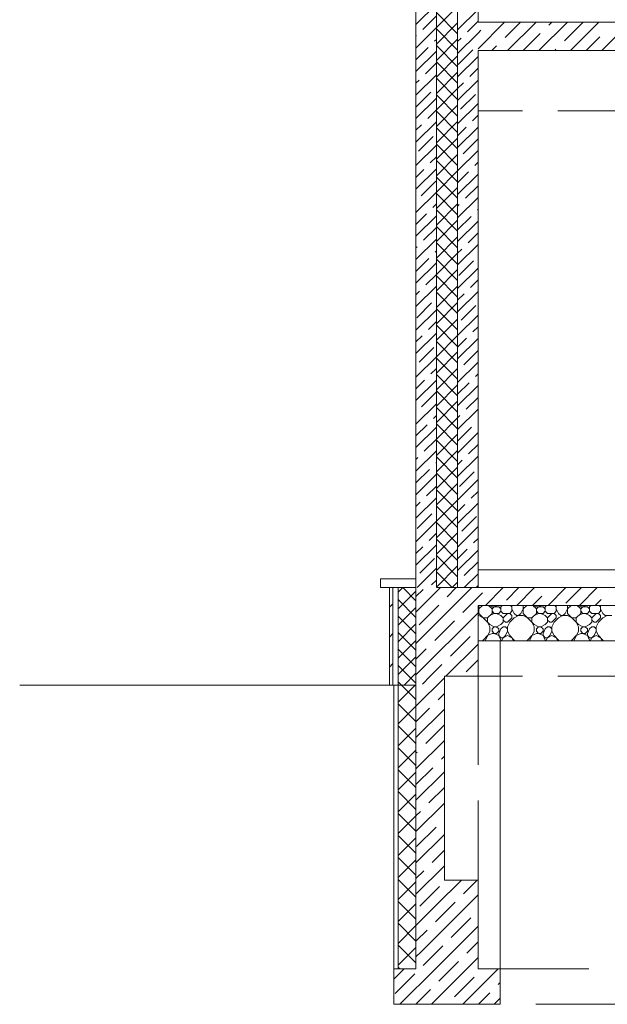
# Model space of a CAD drawing. Header units: millimetres. Extents: x 53645 to 137188, y 78097 to 135542.
# Tile 144 of 256: x 88784 to 92098, y 101230 to 106783. Entities that reach past the tile are written whole.
import ezdxf

# ---------------------------------------------------------------- set-up
doc = ezdxf.new("R2010")
doc.units = ezdxf.units.MM
doc.linetypes.add('GOST2.303 4', pattern=[7, 5, -2, 0])
doc.layers.add('hatch', color=7, linetype='Continuous', lineweight=5)
doc.layers.add('Wall2', color=40, linetype='Continuous', lineweight=5)

msp = doc.modelspace()

# ---------------------------------------------------------------- linework, layer by layer
at = {"layer": 'hatch', "color": 251, "ltscale": 75}
for points in [[(91133.8, 107989.9), (91133.8, 103579.9)], [(91133.8, 103579.9), (91133.8, 107989.9)], [(91253.8, 107989.9), (91253.8, 103579.9)], [(91253.8, 103579.9), (91253.8, 107989.9)], [(90868.8, 103580), (90888.8, 103580)], [(90888.8, 103029.9), (90888.8, 103580)], [(90888.8, 103580), (90918.8, 103580)], [(90888.8, 103580), (90888.8, 103029.9)], [(90918.8, 103029.9), (90918.8, 103580)], [(90918.8, 103580), (91018.8, 103580)], [(90918.8, 103580), (90918.8, 103029.9)], [(91018.8, 103580), (91018.8, 103579.9)], [(91018.8, 103579.9), (91018.8, 103079.9)], [(91253.8, 103579.9), (91133.8, 103579.9)], [(91368.8, 103579.9), (91253.8, 103579.9)], [(91018.8, 103079.9), (91018.8, 103079.9)], [(91018.8, 103079.9), (91018.8, 103029.9)], [(91018.8, 103029.9), (90918.8, 103029.9)]]:
    msp.add_lwpolyline(points, dxfattribs=at)
at = {"layer": 'hatch', "color": 251, "lineweight": 0, "ltscale": 75}
for points in [[(91018.8, 106756), (91133.8, 106871)], [(91133.8, 106738.4), (91253.8, 106858.4)], [(91057.9, 106728.8), (91133.8, 106804.7)], [(91253.8, 106703.9), (91133.8, 106823.9)], [(91018.8, 106623.4), (91133.8, 106738.4)], [(91133.8, 106645.6), (91253.8, 106765.6)], [(91018.8, 106689.7), (91022.1, 106693)], [(91253.8, 106611.1), (91133.8, 106731.1)], [(91253.8, 106593.2), (91368.8, 106708.2)], [(91018.8, 106557.1), (91088.4, 106626.7)], [(91124.2, 106662.5), (91133.8, 106672.1)], [(91133.8, 106552.8), (91253.8, 106672.8)], [(91253.8, 106518.3), (91133.8, 106638.3)], [(91253.8, 106659.5), (91273.4, 106679.1)], [(91018.8, 106490.8), (91133.8, 106605.8)], [(91133.8, 106460), (91253.8, 106580)], [(91253.8, 106460.7), (91368.8, 106575.7)], [(91256.8, 106529.9), (91339.7, 106612.8)], [(91071.8, 106477.5), (91133.8, 106539.5)], [(91253.8, 106425.5), (91133.8, 106545.5)], [(91018.8, 106358.2), (91133.8, 106473.2)], [(91133.8, 106367.2), (91253.8, 106487.2)], [(91323.1, 106463.6), (91368.8, 106509.4)], [(91018.8, 106424.5), (91036.1, 106441.7)], [(91253.8, 106332.7), (91133.8, 106452.7)], [(91253.8, 106328.1), (91368.8, 106443.1)], [(91253.8, 106394.4), (91287.3, 106427.8)], [(91019.5, 106292.6), (91102.3, 106375.5)], [(91133.8, 106274.4), (91253.8, 106394.4)], [(91253.8, 106239.9), (91133.8, 106359.9)], [(91270.7, 106278.7), (91353.6, 106361.5)], [(91018.8, 106225.7), (91133.8, 106340.7)], [(91133.8, 106181.6), (91253.8, 106301.6)], [(91253.8, 106195.5), (91368.8, 106310.5)], [(91085.8, 106226.3), (91133.8, 106274.4)], [(91253.8, 106147), (91133.8, 106267)], [(91337, 106212.4), (91368.8, 106244.2)], [(91018.8, 106093.1), (91133.8, 106208.1)], [(91018.8, 106159.4), (91050, 106190.5)], [(91133.8, 106088.8), (91253.8, 106208.8)], [(91253.8, 106054.2), (91133.8, 106174.2)], [(91253.8, 106062.9), (91368.8, 106177.9)], [(91253.8, 106129.2), (91301.2, 106176.6)], [(91018.8, 105960.5), (91133.8, 106075.5)], [(91033.4, 106041.3), (91116.3, 106124.2)], [(91133.8, 105995.9), (91253.8, 106115.9)], [(91253.8, 105961.4), (91133.8, 106081.4)], [(91284.6, 106027.4), (91367.5, 106110.3)], [(91133.8, 105903.1), (91253.8, 106023.1)], [(91253.8, 105930.3), (91368.8, 106045.3)], [(91099.7, 105975.1), (91133.8, 106009.2)], [(91253.8, 105868.6), (91133.8, 105988.6)], [(91350.9, 105961.1), (91368.8, 105979)], [(91018.8, 105827.9), (91133.8, 105942.9)], [(91018.8, 105894.2), (91063.9, 105939.3)], [(91133.8, 105810.3), (91253.8, 105930.3)], [(91253.8, 105864), (91315.1, 105925.3)], [(91253.8, 105797.7), (91368.8, 105912.7)], [(91047.3, 105790.1), (91130.2, 105873)], [(91253.8, 105775.8), (91133.8, 105895.8)], [(91018.8, 105695.3), (91133.8, 105810.3)], [(91133.8, 105717.5), (91253.8, 105837.5)], [(91253.8, 105683), (91133.8, 105803)], [(91298.6, 105776.2), (91368.8, 105846.5)], [(91113.6, 105723.8), (91133.8, 105744)], [(91133.8, 105624.7), (91253.8, 105744.7)], [(91253.8, 105665.2), (91368.8, 105780.2)], [(91253.8, 105731.5), (91262.8, 105740.4)], [(91018.8, 105629), (91077.8, 105688)], [(91253.8, 105590.2), (91133.8, 105710.2)], [(91364.9, 105709.9), (91368.8, 105713.9)], [(91018.8, 105562.7), (91133.8, 105677.7)], [(91133.8, 105531.9), (91253.8, 105651.9)], [(91253.8, 105598.9), (91329.1, 105674.1)], [(91253.8, 105532.6), (91368.8, 105647.6)], [(91061.2, 105538.9), (91133.8, 105611.5)], [(91253.8, 105497.4), (91133.8, 105617.4)], [(91312.5, 105524.9), (91368.8, 105581.3)], [(91018.8, 105430.2), (91133.8, 105545.2)], [(91133.8, 105439.1), (91253.8, 105559.1)], [(91253.8, 105404.6), (91133.8, 105524.6)], [(91253.8, 105400), (91368.8, 105515)], [(91018.8, 105496.5), (91025.4, 105503.1)], [(91127.5, 105472.6), (91133.8, 105478.9)], [(91133.8, 105346.3), (91253.8, 105466.3)], [(91253.8, 105466.3), (91276.7, 105489.1)], [(91018.8, 105363.9), (91091.7, 105436.8)], [(91018.8, 105297.6), (91133.8, 105412.6)], [(91253.8, 105311.8), (91133.8, 105431.8)], [(91260.1, 105340), (91343, 105422.8)], [(91133.8, 105253.5), (91253.8, 105373.5)], [(91253.8, 105267.4), (91368.8, 105382.4)], [(91075.2, 105287.6), (91133.8, 105346.3)], [(91253.8, 105219), (91133.8, 105339)], [(91326.4, 105273.7), (91368.8, 105316.1)], [(91018.8, 105165), (91133.8, 105280)], [(91018.8, 105231.3), (91039.4, 105251.8)], [(91133.8, 105160.7), (91253.8, 105280.7)], [(91253.8, 105126.2), (91133.8, 105246.2)], [(91253.8, 105134.8), (91368.8, 105249.8)], [(91253.8, 105201.1), (91290.6, 105237.9)], [(91022.8, 105102.7), (91105.7, 105185.5)], [(91133.8, 105067.9), (91253.8, 105187.9)], [(91018.8, 105032.4), (91133.8, 105147.4)], [(91253.8, 105033.4), (91133.8, 105153.4)], [(91274, 105088.7), (91356.9, 105171.6)], [(91089.1, 105036.4), (91133.8, 105081.1)], [(91133.8, 104975.1), (91253.8, 105095.1)], [(91253.8, 105002.3), (91368.8, 105117.3)], [(91018.8, 104899.8), (91133.8, 105014.8)], [(91253.8, 104940.5), (91133.8, 105060.5)], [(91340.3, 105022.4), (91368.8, 105051)], [(91018.8, 104966.1), (91053.3, 105000.6)], [(91133.8, 104882.3), (91253.8, 105002.3)], [(91253.8, 104847.7), (91133.8, 104967.7)], [(91253.8, 104936), (91304.5, 104986.6)], [(91253.8, 104869.7), (91368.8, 104984.7)], [(91036.7, 104851.4), (91119.6, 104934.3)], [(91133.8, 104789.4), (91253.8, 104909.4)], [(91288, 104837.5), (91368.8, 104918.4)], [(91018.8, 104767.3), (91133.8, 104882.3)], [(91253.8, 104754.9), (91133.8, 104874.9)], [(91253.8, 104737.1), (91368.8, 104852.1)], [(91103, 104785.1), (91133.8, 104816)], [(91133.8, 104696.6), (91253.8, 104816.6)], [(91018.8, 104634.7), (91133.8, 104749.7)], [(91018.8, 104701), (91067.2, 104749.3)], [(91253.8, 104662.1), (91133.8, 104782.1)], [(91354.2, 104771.2), (91368.8, 104785.8)], [(91050.6, 104600.2), (91133.5, 104683)], [(91133.8, 104603.8), (91253.8, 104723.8)], [(91253.8, 104569.3), (91133.8, 104689.3)], [(91253.8, 104670.8), (91318.5, 104735.4)], [(91253.8, 104604.5), (91368.8, 104719.5)], [(91133.8, 104511), (91253.8, 104631)], [(91301.9, 104586.2), (91368.8, 104653.2)], [(91018.8, 104502.1), (91133.8, 104617.1)], [(91253.8, 104476.5), (91133.8, 104596.5)], [(91253.8, 104471.9), (91368.8, 104586.9)], [(91116.9, 104533.9), (91133.8, 104550.8)], [(91133.8, 104418.2), (91253.8, 104538.2)], [(91253.8, 104538.2), (91266.1, 104550.5)], [(91368.2, 104520), (91368.8, 104520.6)], [(91018.8, 104435.8), (91081.1, 104498.1)], [(91018.8, 104369.5), (91133.8, 104484.5)], [(91253.8, 104383.7), (91133.8, 104503.7)], [(91253.8, 104405.6), (91332.4, 104484.2)], [(91064.6, 104348.9), (91133.8, 104418.2)], [(91133.8, 104325.4), (91253.8, 104445.4)], [(91253.8, 104290.9), (91133.8, 104410.9)], [(91253.8, 104339.3), (91368.8, 104454.3)], [(91018.8, 104236.9), (91133.8, 104351.9)], [(91133.8, 104232.6), (91253.8, 104352.6)], [(91315.8, 104335), (91368.8, 104388.1)], [(91018.8, 104303.2), (91028.8, 104313.1)], [(91253.8, 104198.1), (91133.8, 104318.1)], [(91253.8, 104206.8), (91368.8, 104321.8)], [(91253.8, 104273.1), (91280, 104299.2)], [(91018.8, 104170.6), (91095.1, 104246.8)], [(91130.8, 104282.6), (91133.8, 104285.6)], [(91133.8, 104139.8), (91253.8, 104259.8)], [(91018.8, 104104.3), (91133.8, 104219.3)], [(91253.8, 104105.3), (91133.8, 104225.3)], [(91253.8, 104074.2), (91368.8, 104189.2)], [(91263.4, 104150.1), (91346.3, 104232.9)], [(91078.5, 104097.7), (91133.8, 104153.1)], [(91133.8, 104047), (91253.8, 104167)], [(91253.8, 104012.5), (91133.8, 104132.5)], [(91018.8, 103971.8), (91133.8, 104086.8)], [(91133.8, 103954.2), (91253.8, 104074.2)], [(91329.7, 104083.8), (91368.8, 104122.9)], [(91018.8, 104038.1), (91042.7, 104061.9)], [(91253.8, 103919.7), (91133.8, 104039.7)], [(91253.8, 103941.6), (91368.8, 104056.6)], [(91253.8, 104007.9), (91293.9, 104048)], [(91026.1, 103912.7), (91109, 103995.6)], [(91133.8, 103861.4), (91253.8, 103981.4)], [(91277.4, 103898.8), (91360.2, 103981.7)], [(91018.8, 103839.2), (91133.8, 103954.2)], [(91253.8, 103826.9), (91133.8, 103946.9)], [(91253.8, 103809), (91368.8, 103924)], [(91092.4, 103846.4), (91133.8, 103887.9)], [(91133.8, 103768.6), (91253.8, 103888.6)], [(91253.8, 103734), (91133.8, 103854)], [(91343.6, 103832.5), (91368.8, 103857.7)], [(91018.8, 103706.6), (91133.8, 103821.6)], [(91018.8, 103772.9), (91056.6, 103810.6)], [(91133.8, 103675.8), (91253.8, 103795.8)], [(91253.8, 103742.7), (91307.8, 103796.7)], [(91040, 103661.5), (91122.9, 103744.4)], [(91253.8, 103641.2), (91133.8, 103761.2)], [(91253.8, 103676.4), (91368.8, 103791.4)], [(91024.8, 103579.9), (91133.8, 103689)], [(91133.8, 103582.9), (91253.8, 103702.9)], [(91291.3, 103647.6), (91368.8, 103725.1)], [(91222.3, 103579.9), (91133.8, 103668.4)], [(91289.9, 103579.9), (91368.8, 103658.8)], [(90918.8, 103553.6), (90945.2, 103580)], [(91018.8, 103505), (90943.9, 103580)], [(91106.3, 103595.2), (91133.8, 103622.7)], [(91223.7, 103579.9), (91253.8, 103610.1)], [(91253.8, 103610.1), (91255.5, 103611.8)], [(91357.6, 103581.3), (91368.8, 103592.6)], [(90918.8, 103460.8), (91018.8, 103560.8)], [(91018.8, 103412.2), (90918.8, 103512.2)], [(90918.8, 103367.9), (91018.8, 103467.9)], [(91018.8, 103319.4), (90918.8, 103419.4)], [(90918.8, 103275.1), (91018.8, 103375.1)], [(91018.8, 103226.6), (90918.8, 103326.6)], [(90918.8, 103182.3), (91018.8, 103282.3)], [(91018.8, 103133.8), (90918.8, 103233.8)], [(90918.8, 103089.5), (91018.8, 103189.5)], [(91018.8, 103041), (90918.8, 103141)], [(90952.1, 103029.9), (91018.8, 103096.7)], [(90937.1, 103029.9), (90918.8, 103048.2)]]:
    msp.add_lwpolyline(points, dxfattribs=at)
at = {"layer": 'hatch', "color": 251, "ltscale": 100}
for points in [[(91368.8, 106769.9), (91368.8, 106869.9)], [(91253.8, 106725.8), (91368.8, 106840.8)], [(91309.2, 106714.9), (91368.8, 106774.5)], [(91368.8, 106619.9), (91518.9, 106769.9)], [(91368.8, 106769.9), (96418.8, 106769.9)], [(91368.8, 106708.2), (91384.7, 106724.1)], [(91368.8, 103579.9), (100018.8, 103579.9)], [(91368.8, 103280), (91368.8, 103480)], [(91368.8, 103480), (96418.8, 103479.9)], [(96418.8, 103479.9), (91368.8, 103479.9)], [(91018.8, 103079.9), (91018.8, 101429.9)], [(90918.8, 103029.9), (91018.8, 103029.9)], [(91018.8, 103029.9), (91018.8, 101429.9)], [(91018.8, 101429.9), (90918.9, 101429.9)], [(91018.8, 101429.9), (91018.8, 101429.9)]]:
    msp.add_lwpolyline(points, dxfattribs=at)
at = {"layer": 'hatch', "color": 251, "lineweight": 0, "ltscale": 100}
for points in [[(91520.9, 106683.5), (91607.3, 106769.9)], [(91535.7, 106609.9), (91695.7, 106769.9)], [(91712.5, 106609.9), (91872.5, 106769.9)], [(91767.5, 106753.3), (91784.1, 106769.9)], [(91855.9, 106664.9), (91960.9, 106769.9)], [(91889.3, 106609.9), (92049.3, 106769.9)], [(92066, 106609.9), (92226, 106769.9)], [(91624.1, 106609.9), (91719.7, 106705.6)], [(91977.7, 106609.9), (92054.7, 106687)], [(91447.3, 106609.9), (91473.1, 106635.8)], [(91800.9, 106609.9), (91808.1, 106617.2)], [(91410.9, 103479.9), (91510.9, 103579.9)], [(91529.7, 103510.3), (91599.3, 103579.9)], [(91587.7, 103479.9), (91687.7, 103579.9)], [(91764.5, 103479.9), (91864.5, 103579.9)], [(91864.7, 103491.8), (91952.9, 103579.9)], [(91941.2, 103479.9), (92041.2, 103579.9)], [(91368.8, 103526.3), (91393.6, 103551)], [(91676.1, 103479.9), (91728.6, 103532.4)], [(92029.6, 103479.9), (92063.6, 103513.9)], [(91018.8, 102911.1), (91178.8, 103071.1)], [(91055.1, 103035.7), (91099.3, 103079.9)], [(91143.4, 102947.3), (91178.8, 102982.7)], [(91018.8, 102822.7), (91095.7, 102899.6)], [(91018.8, 102734.3), (91178.8, 102894.3)], [(91073.6, 102700.7), (91178.8, 102805.9)], [(91018.8, 102557.5), (91178.8, 102717.5)], [(91018.8, 102645.9), (91025.9, 102653)], [(91162, 102612.3), (91178.8, 102629.2)], [(91018.8, 102469.2), (91114.3, 102564.6)], [(91018.8, 102380.8), (91178.8, 102540.8)], [(91092.2, 102365.7), (91178.8, 102452.4)], [(91018.8, 102204), (91178.8, 102364)], [(91018.8, 102292.4), (91044.4, 102318)], [(91018.8, 102027.2), (91178.8, 102187.2)], [(91022.4, 102119.1), (91132.8, 102229.6)], [(91110.7, 102030.7), (91178.8, 102098.8)], [(91018.8, 101850.4), (91178.8, 102010.4)], [(91018.8, 101938.8), (91063, 101983)], [(91040.9, 101784.1), (91151.4, 101894.6)], [(91018.8, 101673.6), (91133.5, 101788.3)], [(91018.8, 101585.3), (91081.6, 101648)], [(91018.8, 101496.9), (91050.3, 101528.4)], [(90893.8, 101371.9), (90951.9, 101429.9)], [(90928.7, 101229.9), (91128.7, 101429.9)], [(91105.5, 101229.9), (91305.5, 101429.9)], [(91147.9, 101360.7), (91217.1, 101429.9)], [(91282.2, 101229.9), (91482.2, 101429.9)], [(90901.3, 101290.9), (91011.7, 101401.4)], [(91236.3, 101272.3), (91346.7, 101382.8)], [(91482.9, 101342.2), (91493.8, 101353.2)], [(91017.1, 101229.9), (91100.1, 101313)], [(91370.6, 101229.9), (91435.1, 101294.4)], [(91459, 101229.9), (91493.8, 101264.8)]]:
    msp.add_lwpolyline(points, dxfattribs=at)
at = {"layer": 'hatch', "color": 251, "ltscale": 100}
msp.add_lwpolyline([(91368.8, 103679.9), (100018.8, 103679.9), (100018.8, 103579.9), (91368.8, 103579.9)], close=True, dxfattribs=at)
at = {"layer": 'hatch', "color": 251, "linetype": 'ByBlock', "lineweight": 0, "ltscale": 100}
for points in [[(91018.8, 103441.4), (91157.4, 103579.9)], [(91018.8, 103264.7), (91334.1, 103579.9)], [(91194.7, 103528.9), (91245.8, 103579.9)], [(91018.8, 103529.8), (91058.6, 103569.6)], [(91283.1, 103440.5), (91368.8, 103526.3)], [(91036.5, 103370.7), (91147, 103481.2)], [(91018.8, 103087.9), (91368.8, 103437.9)], [(91124.9, 103282.3), (91235.4, 103392.8)], [(91213.3, 103193.9), (91323.8, 103304.4)], [(91187.7, 103079.9), (91368.8, 103261.1)], [(91018.8, 103176.3), (91077.2, 103234.6)], [(91099.3, 103079.9), (91165.5, 103146.2)], [(91301.7, 103105.5), (91368.8, 103172.7)], [(91364.5, 103079.9), (91368.8, 103084.3)], [(91133.5, 101788.3), (91275.1, 101929.9)], [(91287.5, 101853.9), (91363.5, 101929.9)], [(91050.3, 101528.4), (91368.8, 101846.9)], [(91129.3, 101695.7), (91239.8, 101806.2)], [(91217.7, 101607.3), (91328.2, 101717.8)], [(91128.7, 101429.9), (91368.8, 101670.1)], [(91306.1, 101519), (91368.8, 101581.7)], [(91059.5, 101449.1), (91170, 101559.6)], [(91217.1, 101429.9), (91258.3, 101471.2)], [(91305.5, 101429.9), (91368.8, 101493.3)]]:
    msp.add_lwpolyline(points, dxfattribs=at)
at = {"layer": 'hatch', "color": 251, "linetype": 'ByBlock', "ltscale": 100}
for points in [[(91018.8, 103079.9), (91018.8, 103579.9)], [(91133.8, 103579.9), (91368.8, 103579.9)], [(91018.8, 103079.9), (91018.8, 103079.9)]]:
    msp.add_lwpolyline(points, dxfattribs=at)
at = {"layer": 'hatch', "color": 251, "lineweight": 15, "ltscale": 75}
for points in [[(90868.8, 103469.1), (90888.8, 103489.1)], [(90868.8, 103300.7), (90888.8, 103320.7)], [(90868.8, 103132.3), (90888.8, 103152.3)]]:
    msp.add_lwpolyline(points, dxfattribs=at)
at = {"layer": 'hatch', "color": 251, "lineweight": 15, "ltscale": 100}
for points in [[(91368.8, 103452), (91372.7, 103459.6)], [(91372.7, 103434.6), (91372.7, 103480)], [(91372.7, 103459.6), (91393, 103480)], [(91447.7, 103459.6), (91427.3, 103480)], [(91447.7, 103472.1), (91432, 103480)], [(91447.7, 103472.1), (91485.2, 103472.1)], [(91447.7, 103459.6), (91460.2, 103472.1)], [(91447.7, 103434.6), (91447.7, 103459.6)], [(91460.2, 103472.1), (91475.8, 103480)], [(91497.7, 103459.6), (91485.2, 103472.1)], [(91497.7, 103472.1), (91505.5, 103480)], [(91497.7, 103447.1), (91497.7, 103472.1)], [(91560.2, 103472.1), (91552.3, 103480)], [(91560.2, 103447.1), (91560.2, 103480)], [(91572.7, 103434.6), (91560.2, 103459.6)], [(91610.2, 103434.6), (91622.7, 103459.6)], [(91622.7, 103434.6), (91622.7, 103480)], [(91622.7, 103459.6), (91643, 103480)], [(91697.7, 103459.6), (91677.3, 103480)], [(91697.7, 103472.1), (91682, 103480)], [(91697.7, 103472.1), (91735.2, 103472.1)], [(91697.7, 103459.6), (91710.2, 103472.1)], [(91697.7, 103434.6), (91697.7, 103459.6)], [(91710.2, 103472.1), (91725.8, 103480)], [(91747.7, 103459.6), (91735.2, 103472.1)], [(91747.7, 103472.1), (91755.5, 103480)], [(91747.7, 103447.1), (91747.7, 103472.1)], [(91810.2, 103472.1), (91802.3, 103480)], [(91810.2, 103447.1), (91810.2, 103480)], [(91822.7, 103434.6), (91810.2, 103459.6)], [(91860.2, 103434.6), (91872.7, 103459.6)], [(91872.7, 103434.6), (91872.7, 103480)], [(91872.7, 103459.6), (91893, 103480)], [(91947.7, 103459.6), (91927.3, 103480)], [(91947.7, 103472.1), (91932, 103480)], [(91947.7, 103472.1), (91985.2, 103472.1)], [(91947.7, 103459.6), (91960.2, 103472.1)], [(91947.7, 103434.6), (91947.7, 103459.6)], [(91960.2, 103472.1), (91975.8, 103480)], [(91997.7, 103459.6), (91985.2, 103472.1)], [(91997.7, 103472.1), (92005.5, 103480)], [(91997.7, 103447.1), (91997.7, 103472.1)], [(92060.2, 103472.1), (92052.3, 103480)], [(92060.2, 103447.1), (92060.2, 103480)], [(92072.7, 103434.6), (92060.2, 103459.6)], [(91368.8, 103422.1), (91372.7, 103422.1)], [(91435.2, 103372.1), (91372.7, 103434.6)], [(91397.7, 103409.6), (91372.7, 103422.1)], [(91397.7, 103409.6), (91422.7, 103409.6)], [(91422.7, 103409.6), (91447.7, 103434.6)], [(91422.7, 103384.6), (91422.7, 103409.6)], [(91435.2, 103422.1), (91460.2, 103434.6)], [(91460.2, 103434.6), (91447.7, 103447.1)], [(91460.2, 103434.6), (91485.2, 103434.6)], [(91497.7, 103422.1), (91472.7, 103434.6)], [(91485.2, 103434.6), (91497.7, 103447.1)], [(91510.2, 103434.6), (91497.7, 103447.1)], [(91510.2, 103409.6), (91497.7, 103422.1)], [(91510.2, 103434.6), (91547.7, 103434.6)], [(91510.2, 103409.6), (91535.2, 103434.6)], [(91510.2, 103384.6), (91510.2, 103409.6)], [(91535.2, 103384.6), (91560.2, 103409.6)], [(91547.7, 103434.6), (91560.2, 103447.1)], [(91560.2, 103422.1), (91547.7, 103434.6)], [(91547.7, 103384.6), (91572.7, 103409.6)], [(91560.2, 103409.6), (91560.2, 103422.1)], [(91585.2, 103422.1), (91572.7, 103434.6)], [(91572.7, 103409.6), (91597.7, 103422.1)], [(91585.2, 103422.1), (91622.7, 103422.1)], [(91597.7, 103422.1), (91610.2, 103434.6)], [(91685.2, 103372.1), (91622.7, 103434.6)], [(91647.7, 103409.6), (91622.7, 103422.1)], [(91647.7, 103409.6), (91672.7, 103409.6)], [(91672.7, 103409.6), (91697.7, 103434.6)], [(91672.7, 103384.6), (91672.7, 103409.6)], [(91685.2, 103422.1), (91710.2, 103434.6)], [(91710.2, 103434.6), (91697.7, 103447.1)], [(91710.2, 103434.6), (91735.2, 103434.6)], [(91747.7, 103422.1), (91722.7, 103434.6)], [(91735.2, 103434.6), (91747.7, 103447.1)], [(91760.2, 103434.6), (91747.7, 103447.1)], [(91760.2, 103409.6), (91747.7, 103422.1)], [(91760.2, 103434.6), (91797.7, 103434.6)], [(91760.2, 103409.6), (91785.2, 103434.6)], [(91760.2, 103384.6), (91760.2, 103409.6)], [(91785.2, 103384.6), (91810.2, 103409.6)], [(91797.7, 103434.6), (91810.2, 103447.1)], [(91810.2, 103422.1), (91797.7, 103434.6)], [(91797.7, 103384.6), (91822.7, 103409.6)], [(91810.2, 103409.6), (91810.2, 103422.1)], [(91835.2, 103422.1), (91822.7, 103434.6)], [(91822.7, 103409.6), (91847.7, 103422.1)], [(91835.2, 103422.1), (91872.7, 103422.1)], [(91847.7, 103422.1), (91860.2, 103434.6)], [(91935.2, 103372.1), (91872.7, 103434.6)], [(91897.7, 103409.6), (91872.7, 103422.1)], [(91897.7, 103409.6), (91922.7, 103409.6)], [(91922.7, 103409.6), (91947.7, 103434.6)], [(91922.7, 103384.6), (91922.7, 103409.6)], [(91935.2, 103422.1), (91960.2, 103434.6)], [(91960.2, 103434.6), (91947.7, 103447.1)], [(91960.2, 103434.6), (91985.2, 103434.6)], [(91997.7, 103422.1), (91972.7, 103434.6)], [(91985.2, 103434.6), (91997.7, 103447.1)], [(92010.2, 103434.6), (91997.7, 103447.1)], [(92010.2, 103409.6), (91997.7, 103422.1)], [(92010.2, 103434.6), (92047.7, 103434.6)], [(92010.2, 103409.6), (92035.2, 103434.6)], [(92010.2, 103384.6), (92010.2, 103409.6)], [(92035.2, 103384.6), (92060.2, 103409.6)], [(92047.7, 103434.6), (92060.2, 103447.1)], [(92060.2, 103422.1), (92047.7, 103434.6)], [(92047.7, 103384.6), (92072.7, 103409.6)], [(92060.2, 103409.6), (92060.2, 103422.1)], [(92085.2, 103422.1), (92072.7, 103434.6)], [(92072.7, 103409.6), (92097.7, 103422.1)], [(92085.2, 103422.1), (92122.7, 103422.1)], [(91435.2, 103359.6), (91422.7, 103384.6)], [(91460.2, 103359.6), (91435.2, 103372.1)], [(91435.2, 103334.6), (91435.2, 103359.6)], [(91447.7, 103347.1), (91460.2, 103359.6)], [(91460.2, 103359.6), (91472.7, 103359.6)], [(91472.7, 103359.6), (91497.7, 103372.1)], [(91485.2, 103347.1), (91472.7, 103359.6)], [(91497.7, 103372.1), (91510.2, 103384.6)], [(91497.7, 103347.1), (91510.2, 103359.6)], [(91522.7, 103384.6), (91510.2, 103397.1)], [(91510.2, 103359.6), (91522.7, 103359.6)], [(91522.7, 103384.6), (91535.2, 103384.6)], [(91535.2, 103347.1), (91522.7, 103359.6)], [(91547.7, 103384.6), (91535.2, 103359.6)], [(91535.2, 103334.6), (91535.2, 103359.6)], [(91685.2, 103359.6), (91672.7, 103384.6)], [(91710.2, 103359.6), (91685.2, 103372.1)], [(91685.2, 103334.6), (91685.2, 103359.6)], [(91697.7, 103347.1), (91710.2, 103359.6)], [(91710.2, 103359.6), (91722.7, 103359.6)], [(91722.7, 103359.6), (91747.7, 103372.1)], [(91735.2, 103347.1), (91722.7, 103359.6)], [(91747.7, 103372.1), (91760.2, 103384.6)], [(91747.7, 103347.1), (91760.2, 103359.6)], [(91772.7, 103384.6), (91760.2, 103397.1)], [(91760.2, 103359.6), (91772.7, 103359.6)], [(91772.7, 103384.6), (91785.2, 103384.6)], [(91785.2, 103347.1), (91772.7, 103359.6)], [(91797.7, 103384.6), (91785.2, 103359.6)], [(91785.2, 103334.6), (91785.2, 103359.6)], [(91935.2, 103359.6), (91922.7, 103384.6)], [(91960.2, 103359.6), (91935.2, 103372.1)], [(91935.2, 103334.6), (91935.2, 103359.6)], [(91947.7, 103347.1), (91960.2, 103359.6)], [(91960.2, 103359.6), (91972.7, 103359.6)], [(91972.7, 103359.6), (91997.7, 103372.1)], [(91985.2, 103347.1), (91972.7, 103359.6)], [(91997.7, 103372.1), (92010.2, 103384.6)], [(91997.7, 103347.1), (92010.2, 103359.6)], [(92022.7, 103384.6), (92010.2, 103397.1)], [(92010.2, 103359.6), (92022.7, 103359.6)], [(92022.7, 103384.6), (92035.2, 103384.6)], [(92035.2, 103347.1), (92022.7, 103359.6)], [(92047.7, 103384.6), (92035.2, 103359.6)], [(92035.2, 103334.6), (92035.2, 103359.6)], [(91397.7, 103284.6), (91422.7, 103309.6)], [(91410.2, 103284.6), (91435.2, 103334.6)], [(91422.7, 103309.6), (91447.7, 103322.1)], [(91447.7, 103334.6), (91447.7, 103347.1)], [(91460.2, 103322.1), (91447.7, 103334.6)], [(91447.7, 103322.1), (91472.7, 103322.1)], [(91485.2, 103309.6), (91460.2, 103322.1)], [(91472.7, 103322.1), (91485.2, 103334.6)], [(91485.2, 103334.6), (91485.2, 103347.1)], [(91485.2, 103322.1), (91497.7, 103347.1)], [(91485.2, 103309.6), (91485.2, 103322.1)], [(91497.7, 103297.1), (91485.2, 103309.6)], [(91497.7, 103284.6), (91485.2, 103309.6)], [(91497.7, 103297.1), (91510.2, 103297.1)], [(91501.6, 103280), (91510.2, 103297.1)], [(91510.2, 103297.1), (91522.7, 103309.6)], [(91510.2, 103297.1), (91535.2, 103309.6)], [(91522.7, 103309.6), (91535.2, 103334.6)], [(91547.7, 103309.6), (91535.2, 103334.6)], [(91560.2, 103297.1), (91535.2, 103309.6)], [(91560.2, 103297.1), (91535.2, 103309.6)], [(91572.7, 103284.6), (91547.7, 103309.6)], [(91568.8, 103280), (91560.2, 103297.1)], [(91647.7, 103284.6), (91672.7, 103309.6)], [(91660.2, 103284.6), (91685.2, 103334.6)], [(91672.7, 103309.6), (91697.7, 103322.1)], [(91697.7, 103334.6), (91697.7, 103347.1)], [(91710.2, 103322.1), (91697.7, 103334.6)], [(91697.7, 103322.1), (91722.7, 103322.1)], [(91735.2, 103309.6), (91710.2, 103322.1)], [(91722.7, 103322.1), (91735.2, 103334.6)], [(91735.2, 103334.6), (91735.2, 103347.1)], [(91735.2, 103322.1), (91747.7, 103347.1)], [(91735.2, 103309.6), (91735.2, 103322.1)], [(91747.7, 103297.1), (91735.2, 103309.6)], [(91747.7, 103284.6), (91735.2, 103309.6)], [(91747.7, 103297.1), (91760.2, 103297.1)], [(91751.6, 103280), (91760.2, 103297.1)], [(91760.2, 103297.1), (91772.7, 103309.6)], [(91760.2, 103297.1), (91785.2, 103309.6)], [(91772.7, 103309.6), (91785.2, 103334.6)], [(91797.7, 103309.6), (91785.2, 103334.6)], [(91810.2, 103297.1), (91785.2, 103309.6)], [(91810.2, 103297.1), (91785.2, 103309.6)], [(91822.7, 103284.6), (91797.7, 103309.6)], [(91818.8, 103280), (91810.2, 103297.1)], [(91897.7, 103284.6), (91922.7, 103309.6)], [(91910.2, 103284.6), (91935.2, 103334.6)], [(91922.7, 103309.6), (91947.7, 103322.1)], [(91947.7, 103334.6), (91947.7, 103347.1)], [(91960.2, 103322.1), (91947.7, 103334.6)], [(91947.7, 103322.1), (91972.7, 103322.1)], [(91985.2, 103309.6), (91960.2, 103322.1)], [(91972.7, 103322.1), (91985.2, 103334.6)], [(91985.2, 103334.6), (91985.2, 103347.1)], [(91985.2, 103322.1), (91997.7, 103347.1)], [(91985.2, 103309.6), (91985.2, 103322.1)], [(91997.7, 103297.1), (91985.2, 103309.6)], [(91997.7, 103284.6), (91985.2, 103309.6)], [(91997.7, 103297.1), (92010.2, 103297.1)], [(92001.6, 103280), (92010.2, 103297.1)], [(92010.2, 103297.1), (92022.7, 103309.6)], [(92010.2, 103297.1), (92035.2, 103309.6)], [(92022.7, 103309.6), (92035.2, 103334.6)], [(92047.7, 103309.6), (92035.2, 103334.6)], [(92060.2, 103297.1), (92035.2, 103309.6)], [(92060.2, 103297.1), (92035.2, 103309.6)], [(92072.7, 103284.6), (92047.7, 103309.6)], [(92068.8, 103280), (92060.2, 103297.1)], [(91388.3, 103280), (91397.7, 103284.6)], [(91410.2, 103280), (91410.2, 103284.6)], [(91497.7, 103280), (91497.7, 103284.6)], [(91582, 103280), (91572.7, 103284.6)], [(91638.3, 103280), (91647.7, 103284.6)], [(91660.2, 103280), (91660.2, 103284.6)], [(91747.7, 103280), (91747.7, 103284.6)], [(91832, 103280), (91822.7, 103284.6)], [(91888.3, 103280), (91897.7, 103284.6)], [(91910.2, 103280), (91910.2, 103284.6)], [(91997.7, 103280), (91997.7, 103284.6)], [(92082, 103280), (92072.7, 103284.6)], [(90918.8, 102934.8), (91014, 103029.9)], [(91018.8, 102948.2), (90937.1, 103029.9)], [(91018.8, 102824.4), (90918.8, 102924.4)], [(90918.8, 102811.1), (91018.8, 102911.1)], [(91018.8, 102700.7), (90918.8, 102800.7)], [(90918.9, 102687.4), (91018.8, 102787.4)], [(91018.8, 102576.9), (90918.9, 102676.9)], [(90918.9, 102563.6), (91018.8, 102663.6)], [(91018.8, 102453.2), (90918.9, 102553.2)], [(90918.9, 102439.9), (91018.8, 102539.9)], [(91018.8, 102329.5), (90918.9, 102429.4)], [(90918.9, 102316.1), (91018.8, 102416.1)], [(91018.8, 102205.7), (90918.9, 102305.7)], [(90918.9, 102192.4), (91018.8, 102292.4)], [(91018.8, 102082), (90918.9, 102181.9)], [(90918.9, 102068.6), (91018.8, 102168.6)], [(91018.8, 101958.2), (90918.9, 102058.2)], [(90918.9, 101944.9), (91018.8, 102044.9)], [(91018.8, 101834.5), (90918.9, 101934.5)], [(90918.9, 101821.2), (91018.8, 101921.1)], [(91018.8, 101710.7), (90918.9, 101810.7)], [(90918.9, 101697.4), (91018.8, 101797.4)], [(91018.8, 101587), (90918.9, 101687)], [(90918.9, 101573.7), (91018.8, 101673.6)], [(91018.8, 101463.3), (90918.9, 101563.2)], [(90918.9, 101449.9), (91018.8, 101549.9)], [(90928.4, 101429.9), (90918.9, 101439.5)]]:
    msp.add_lwpolyline(points, dxfattribs=at)
at = {"layer": 'Wall2', "color": 4, "linetype": 'GOST2.303 4', "lineweight": 0, "ltscale": 100}
msp.add_line((91368.8, 103079.9), (91368.8, 101929.9), dxfattribs=at)
at = {"layer": 'Wall2', "ltscale": 50}
for points in [[(91018.8, 103579.9), (91018.8, 107989.9)], [(96418.8, 106609.9), (91368.8, 106609.9)], [(91368.8, 106609.9), (91368.8, 103579.9)], [(91368.8, 103479.9), (91368.8, 103079.9)], [(96418.8, 103279.9), (91368.8, 103280)], [(91178.8, 101929.9), (91178.8, 103079.9)], [(91368.8, 103079.9), (91178.8, 103079.9)], [(91368.8, 101929.9), (91178.8, 101929.9)], [(91368.8, 101429.9), (91368.8, 101929.9)], [(91368.8, 101429.9), (91493.8, 101429.9)], [(91493.8, 101429.9), (91493.8, 101229.9)]]:
    msp.add_lwpolyline(points, dxfattribs=at)
at = {"layer": 'Wall2', "color": 4, "linetype": 'GOST2.303 4', "lineweight": 0, "ltscale": 100}
msp.add_lwpolyline([(100018.8, 106269.9), (91368.8, 106269.9)], dxfattribs=at)
at = {"layer": 'Wall2', "lineweight": 20, "ltscale": 50}
msp.add_lwpolyline([(90818.8, 103630), (91018.8, 103630), (91018.8, 103580), (90818.8, 103580)], close=True, dxfattribs=at)
for points in [[(90868.8, 103029.9), (90868.8, 103580)], [(88784.3, 103029.9), (90893.8, 103029.9)], [(88784.3, 103029.9), (90893.8, 103029.9)], [(90888.8, 103029.9), (90868.8, 103029.9)], [(90918.8, 103029.9), (90888.8, 103029.9)], [(90918.9, 101429.9), (90918.8, 103029.9)], [(90893.8, 101229.9), (90893.8, 101429.9)], [(90893.8, 101429.9), (91018.8, 101429.9)], [(91493.8, 101229.9), (90893.8, 101229.9)]]:
    msp.add_lwpolyline(points, dxfattribs=at)
at = {"layer": 'Wall2', "color": 4, "linetype": 'GOST2.303 4', "lineweight": 0, "ltscale": 100}
for points in [[(91368.8, 103479.9), (100018.8, 103479.9), (100018.8, 103079.9), (91368.8, 103079.9)], [(91493.8, 101429.9), (99893.8, 101429.9), (99893.8, 101229.9), (91493.8, 101229.9)]]:
    msp.add_lwpolyline(points, close=True, dxfattribs=at)
at = {"layer": 'Wall2', "color": 4, "linetype": 'Continuous', "lineweight": 0, "ltscale": 75}
for points in [[(91493.8, 101229.9), (91493.8, 103280)], [(91493.8, 103280), (96293.8, 103280)], [(90893.8, 103029.9), (90893.8, 101229.9)], [(90893.8, 101229.9), (91493.8, 101229.9)]]:
    msp.add_lwpolyline(points, dxfattribs=at)

doc.saveas('drawing.dxf')
